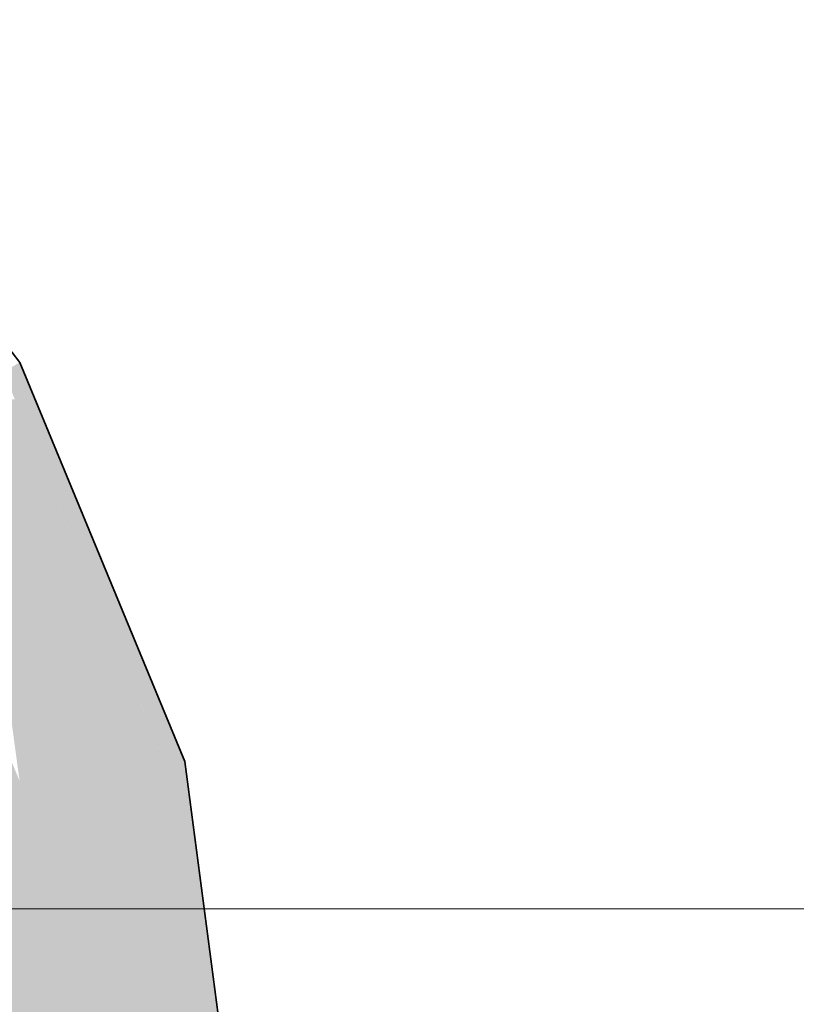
# Model space of a CAD drawing. Extents: x -350 to 540, y -53 to 541.
# Tile 82 of 256: x -191.18 to -189.42, y 133.54 to 135.77. Entities that reach past the tile are written whole.
import ezdxf

# ---------------------------------------------------------------- set-up
doc = ezdxf.new("R2010")
doc.units = 0
doc.layers.get('0').update_dxf_attribs({"lineweight": 35})
doc.layers.add('5_OG-SCHRAFF-FILL', color=7, linetype='Continuous', lineweight=25)
doc.layers.add('L_Abluft', color=7, linetype='Continuous', lineweight=35, true_color=0xf7d209)
doc.layers.add('L_Abluft-Shading', color=7, linetype='Continuous', lineweight=35, true_color=0xf7d209)

# ---------------------------------------------------------------- blocks, each defined once
blk = doc.blocks.new('Shading-A06HSWFMNL', base_point=(-190.6921, 133.1176))
at = {"layer": 'L_Abluft-Shading', "color": 44, "true_color": 0x8b7605}
for points in [[(-191.1756, 134.9713), (-191.2213, 134.9713), (-191.1845, 134.9926)], [(-190.8555, 134.0882), (-191.1756, 134.9713), (-191.2213, 134.9713)], [(-190.8098, 134.0882), (-190.8555, 134.0882), (-191.1756, 134.9713)], [(-190.851, 134.0772), (-190.8098, 134.0882), (-190.8555, 134.0882)], [(-190.8084, 134.0772), (-190.851, 134.0772), (-190.8098, 134.0882)], [(-190.7447, 133.2695), (-190.7021, 133.2695), (-190.851, 134.0772)], [(-190.7021, 133.2695), (-190.8084, 134.0772), (-190.851, 134.0772)]]:
    blk.add_solid(points, dxfattribs=at)
at = {"layer": 'L_Abluft-Shading', "color": 54, "true_color": 0xaa9006}
for points in [[(-190.985, 134.0772), (-191.1955, 134.9089), (-191.3295, 134.9089)], [(-190.851, 134.0772), (-190.985, 134.0772), (-191.1955, 134.9089)], [(-190.9716, 134.0449), (-190.851, 134.0772), (-190.985, 134.0772)], [(-190.9716, 134.0449), (-190.8467, 134.0449), (-190.851, 134.0772)], [(-190.8495, 133.1176), (-190.7247, 133.1176), (-190.9716, 134.0449)], [(-190.7247, 133.1176), (-190.9716, 134.0449), (-190.8467, 134.0449)]]:
    blk.add_solid(points, dxfattribs=at)
at = {"layer": 'L_Abluft-Shading', "color": 42, "true_color": 0xc6a807}
for points in [[(-190.9716, 134.0449), (-191.1848, 134.0449), (-191.2884, 134.8096)], [(-191.1635, 133.9934), (-190.9716, 134.0449), (-191.1848, 134.0449)], [(-191.1635, 133.9934), (-190.9648, 133.9934), (-190.9716, 134.0449)], [(-191.0482, 133.1176), (-190.8495, 133.1176), (-191.1635, 133.9934)], [(-190.8495, 133.1176), (-191.1635, 133.9934), (-190.9648, 133.9934)]]:
    blk.add_solid(points, dxfattribs=at)
at = {"layer": 'L_Abluft-Shading', "color": 52, "true_color": 0xddbc08}
for points in [[(-191.1635, 133.9934), (-191.4413, 133.9934), (-191.4479, 134.6801)], [(-191.4135, 133.9264), (-191.1635, 133.9934), (-191.4413, 133.9934)], [(-191.4135, 133.9264), (-191.1547, 133.9264), (-191.1635, 133.9934)], [(-191.3071, 133.1176), (-191.0482, 133.1176), (-191.4135, 133.9264)], [(-191.0482, 133.1176), (-191.4135, 133.9264), (-191.1547, 133.9264)]]:
    blk.add_solid(points, dxfattribs=at)
blk = doc.blocks.new('Referenz-A06HSWJKNL', base_point=(-324.9507, -4.1032))
at = {"layer": '5_OG-SCHRAFF-FILL', "color": 0, "lineweight": 13}
blk.add_line((-230.8436, 133.7543), (-80.4524, 133.7543), dxfattribs=at)
blk = doc.blocks.new('Bogen-A06HSWKWNL', base_point=(-194.4321, 133.1176))
at = {"color": 0, "linetype": 'ByBlock', "lineweight": -2, "ltscale": 0.35}
for p, q in [((-191.1845, 134.9926), (-191.7804, 135.7693)), ((-190.8098, 134.0882), (-191.1845, 134.9926)), ((-190.6821, 133.1176), (-190.8098, 134.0882))]:
    blk.add_line(p, q, dxfattribs=at)

msp = doc.modelspace()

# ---------------------------------------------------------------- block references
at = {"color": 251, "lineweight": 25, "ltscale": 0.25, "true_color": 0x585858}
msp.add_blockref('Referenz-A06HSWJKNL', (-324.9507, -4.1032), dxfattribs=at)
at = {"layer": 'L_Abluft'}
msp.add_blockref('Shading-A06HSWFMNL', (-190.6921, 133.1176), dxfattribs=at)
at = {"layer": 'L_Abluft', "ltscale": 0.35}
msp.add_blockref('Bogen-A06HSWKWNL', (-194.4321, 133.1176), dxfattribs=at)

doc.saveas('drawing.dxf')
